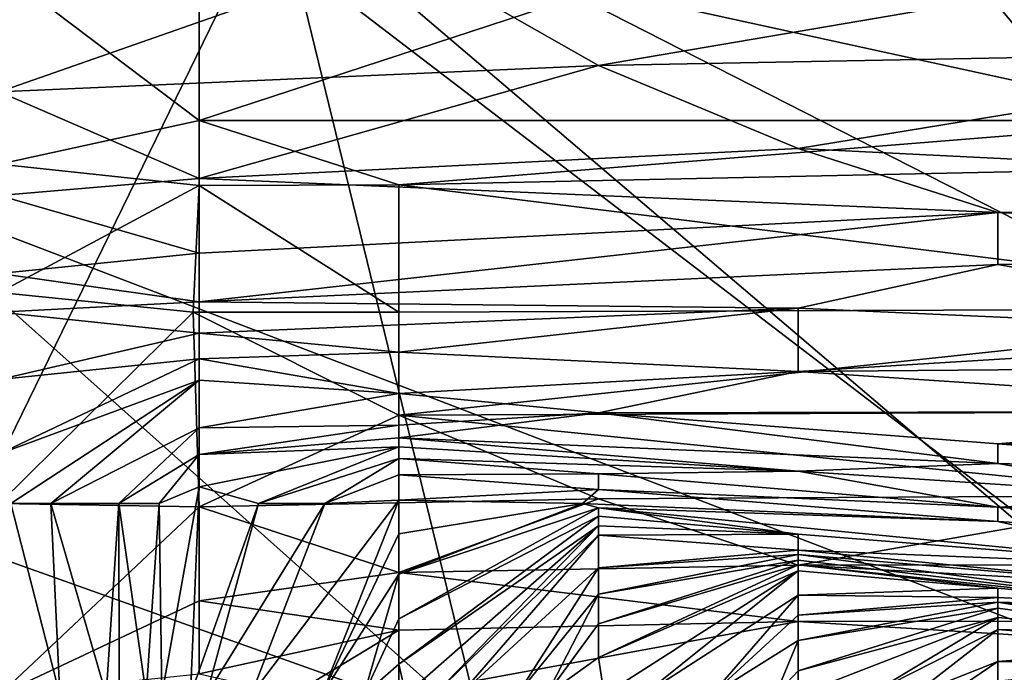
# Model space of a CAD drawing. Extents: x -1.05 to 1.05, y -0.36 to 0.36.
# Tile 153 of 226: x 0.7761 to 0.8038, y -0.2973 to -0.2789. Entities that reach past the tile are written whole.
import ezdxf

# ---------------------------------------------------------------- set-up
doc = ezdxf.new("R2010")
doc.units = 0

msp = doc.modelspace()

# ---------------------------------------------------------------- linework, layer by layer
for points in [[(0.800635, -0.257845, 0.40155), (0.829431, -0.283511, 0.395184), (0.812153, -0.252712, 0.400256)], [(0.771839, -0.298911, 0.26544), (0.731524, -0.257845, 0.263315), (0.783357, -0.275327, 0.264051)], [(0.794876, -0.268112, 0.401216), (0.829431, -0.283511, 0.395184), (0.800635, -0.257845, 0.40155)], [(0.812153, -0.288644, 0.397002), (0.794876, -0.268112, 0.401216), (0.771839, -0.268112, 0.403436)], [(0.812153, -0.298911, 0.395476), (0.812153, -0.288644, 0.397002), (0.771839, -0.268112, 0.403436)], [(0.771839, -0.283511, 0.401069), (0.812153, -0.298911, 0.395476), (0.771839, -0.268112, 0.403436)], [(0.83519, -0.319443, 0.265352), (0.783357, -0.275327, 0.264051), (0.806394, -0.268112, 0.263558)], [(0.812153, -0.288644, 0.397002), (0.829431, -0.283511, 0.395184), (0.794876, -0.268112, 0.401216)], [(0.771839, -0.298911, 0.26544), (0.783357, -0.275327, 0.264051), (0.789116, -0.298911, 0.265186)], [(0.789116, -0.298911, 0.265186), (0.783357, -0.275327, 0.264051), (0.83519, -0.319443, 0.265352)], [(0.786788, -0.277034, 0.203776), (0.814885, -0.276394, 0.203852), (0.792408, -0.28023, 0.200041)], [(0.792408, -0.28023, 0.200041), (0.814885, -0.276394, 0.203852), (0.814885, -0.279807, 0.200041)], [(0.77555, -0.280966, 0.200041), (0.786788, -0.277034, 0.203776), (0.792408, -0.28023, 0.200041)], [(0.77555, -0.277408, 0.203776), (0.786788, -0.277034, 0.203776), (0.77555, -0.280966, 0.200041)], [(0.781169, -0.281778, 0.212616), (0.77555, -0.277524, 0.214982), (0.77555, -0.282998, 0.211247)], [(0.781169, -0.278119, 0.214982), (0.77555, -0.277524, 0.214982), (0.781169, -0.281778, 0.212616)], [(0.826123, -0.27754, 0.214982), (0.792408, -0.27809, 0.214982), (0.809265, -0.281778, 0.212269)], [(0.809265, -0.281778, 0.212269), (0.792408, -0.27809, 0.214982), (0.781169, -0.281778, 0.212616)], [(0.792408, -0.27809, 0.214982), (0.781169, -0.278119, 0.214982), (0.781169, -0.281778, 0.212616)], [(0.814885, -0.279807, 0.200041), (0.798027, -0.282563, 0.196306), (0.792408, -0.28023, 0.200041)], [(0.798027, -0.282563, 0.196306), (0.814885, -0.279807, 0.200041), (0.826123, -0.283947, 0.192571)], [(0.77555, -0.280966, 0.200041), (0.792408, -0.28023, 0.200041), (0.781169, -0.283401, 0.196306)], [(0.792408, -0.28023, 0.200041), (0.798027, -0.282563, 0.196306), (0.781169, -0.283401, 0.196306)], [(0.77555, -0.283883, 0.196306), (0.77555, -0.280966, 0.200041), (0.781169, -0.283401, 0.196306)], [(0.77555, -0.282998, 0.211247), (0.781169, -0.2836, 0.211247), (0.781169, -0.281778, 0.212616)], [(0.781169, -0.281778, 0.212616), (0.786788, -0.283582, 0.211247), (0.809265, -0.281778, 0.212269)], [(0.781169, -0.2836, 0.211247), (0.786788, -0.283582, 0.211247), (0.781169, -0.281778, 0.212616)], [(0.786788, -0.283582, 0.211247), (0.809265, -0.283102, 0.211247), (0.809265, -0.281778, 0.212269)], [(0.781169, -0.283401, 0.196306), (0.798027, -0.282563, 0.196306), (0.803646, -0.284359, 0.192571)], [(0.798027, -0.282563, 0.196306), (0.826123, -0.283947, 0.192571), (0.803646, -0.284359, 0.192571)], [(0.781169, -0.2836, 0.211247), (0.77555, -0.282998, 0.211247), (0.77555, -0.286615, 0.207512)], [(0.809265, -0.283102, 0.211247), (0.786788, -0.283582, 0.211247), (0.814885, -0.287062, 0.207512)], [(0.77555, -0.283883, 0.196306), (0.781169, -0.283401, 0.196306), (0.781169, -0.285501, 0.192571)], [(0.781169, -0.285501, 0.192571), (0.781169, -0.283401, 0.196306), (0.803646, -0.284359, 0.192571)], [(0.76032, -0.288644, 0.400829), (0.789116, -0.298911, 0.397047), (0.771839, -0.283511, 0.401069)], [(0.789116, -0.298911, 0.397047), (0.812153, -0.298911, 0.395476), (0.771839, -0.283511, 0.401069)], [(0.781001, -0.287162, 0.207512), (0.781169, -0.2836, 0.211247), (0.77555, -0.286615, 0.207512)], [(0.786788, -0.287162, 0.207613), (0.781169, -0.2836, 0.211247), (0.781001, -0.287162, 0.207512)], [(0.786788, -0.283582, 0.211247), (0.781169, -0.2836, 0.211247), (0.786788, -0.287162, 0.207613)], [(0.814885, -0.287062, 0.207512), (0.786788, -0.283582, 0.211247), (0.786788, -0.287162, 0.207613)], [(0.77555, -0.286081, 0.192571), (0.77555, -0.283883, 0.196306), (0.781169, -0.285501, 0.192571)], [(0.803646, -0.284359, 0.192571), (0.826123, -0.283947, 0.192571), (0.826123, -0.285437, 0.188835)], [(0.781169, -0.285501, 0.192571), (0.803646, -0.284359, 0.192571), (0.781169, -0.286879, 0.188835)], [(0.781169, -0.286879, 0.188835), (0.803646, -0.284359, 0.192571), (0.803646, -0.285821, 0.188835)], [(0.803646, -0.285821, 0.188835), (0.803646, -0.284359, 0.192571), (0.826123, -0.285437, 0.188835)], [(0.781169, -0.286879, 0.188835), (0.77555, -0.286081, 0.192571), (0.781169, -0.285501, 0.192571)], [(0.814885, -0.287805, 0.181365), (0.803646, -0.285821, 0.188835), (0.826123, -0.285437, 0.188835)], [(0.803646, -0.285821, 0.188835), (0.798027, -0.287053, 0.1851), (0.781169, -0.286879, 0.188835)], [(0.798027, -0.287053, 0.1851), (0.803646, -0.285821, 0.188835), (0.814885, -0.287805, 0.181365)], [(0.781169, -0.286879, 0.188835), (0.77555, -0.287162, 0.189543), (0.77555, -0.286081, 0.192571)], [(0.781001, -0.287162, 0.207512), (0.77555, -0.286615, 0.207512), (0.77555, -0.292546, 0.199861)], [(0.781169, -0.286879, 0.188835), (0.781169, -0.287756, 0.1851), (0.77555, -0.287162, 0.189543)], [(0.781169, -0.286879, 0.188835), (0.798027, -0.287053, 0.1851), (0.781169, -0.287756, 0.1851)], [(0.781001, -0.287162, 0.207512), (0.77555, -0.292546, 0.199861), (0.781169, -0.292644, 0.200041)], [(0.781169, -0.287756, 0.1851), (0.77555, -0.289056, 0.1851), (0.77555, -0.287162, 0.189543)], [(0.781001, -0.287162, 0.207512), (0.786788, -0.290064, 0.203776), (0.786788, -0.287162, 0.207613)], [(0.781169, -0.292644, 0.200041), (0.786788, -0.290064, 0.203776), (0.781001, -0.287162, 0.207512)], [(0.786788, -0.288286, 0.181365), (0.781169, -0.287756, 0.1851), (0.798027, -0.287053, 0.1851)], [(0.786788, -0.288286, 0.181365), (0.798027, -0.287053, 0.1851), (0.798027, -0.288835, 0.177629)], [(0.786788, -0.290064, 0.203776), (0.826123, -0.289901, 0.203776), (0.814885, -0.287062, 0.207512)], [(0.786788, -0.287162, 0.207613), (0.786788, -0.290064, 0.203776), (0.814885, -0.287062, 0.207512)], [(0.798027, -0.287053, 0.1851), (0.814885, -0.287805, 0.181365), (0.798027, -0.288835, 0.177629)], [(0.77555, -0.289056, 0.1851), (0.781169, -0.287756, 0.1851), (0.781169, -0.288478, 0.181365)], [(0.781169, -0.288478, 0.181365), (0.781169, -0.287756, 0.1851), (0.786788, -0.288286, 0.181365)], [(0.798027, -0.288835, 0.177629), (0.814885, -0.287805, 0.181365), (0.820504, -0.288649, 0.177629)], [(0.781169, -0.288478, 0.181365), (0.786788, -0.288286, 0.181365), (0.786788, -0.289452, 0.173894)], [(0.786788, -0.289452, 0.173894), (0.786788, -0.288286, 0.181365), (0.798027, -0.288835, 0.177629)], [(0.771839, -0.304044, 0.396687), (0.789116, -0.298911, 0.397047), (0.76032, -0.288644, 0.400829)], [(0.77555, -0.291146, 0.181365), (0.77555, -0.289056, 0.1851), (0.781169, -0.288478, 0.181365)], [(0.781169, -0.289074, 0.177629), (0.77555, -0.291146, 0.181365), (0.781169, -0.288478, 0.181365)], [(0.781169, -0.289074, 0.177629), (0.781169, -0.288478, 0.181365), (0.786788, -0.289452, 0.173894)], [(0.798027, -0.288835, 0.177629), (0.820504, -0.288649, 0.177629), (0.814885, -0.289952, 0.170159)], [(0.786788, -0.289452, 0.173894), (0.798027, -0.288835, 0.177629), (0.792408, -0.289996, 0.170159)], [(0.792408, -0.289996, 0.170159), (0.798027, -0.288835, 0.177629), (0.814885, -0.289952, 0.170159)], [(0.775873, -0.292546, 0.177629), (0.77555, -0.291146, 0.181365), (0.781169, -0.289074, 0.177629)], [(0.776996, -0.292546, 0.173894), (0.775873, -0.292546, 0.177629), (0.781169, -0.289074, 0.177629)], [(0.781169, -0.290418, 0.166424), (0.776996, -0.292546, 0.173894), (0.781169, -0.289074, 0.177629)], [(0.781169, -0.290418, 0.166424), (0.781169, -0.289074, 0.177629), (0.786788, -0.289452, 0.173894)], [(0.781169, -0.290418, 0.166424), (0.786788, -0.289452, 0.173894), (0.786788, -0.290342, 0.162688)], [(0.786788, -0.290342, 0.162688), (0.786788, -0.289452, 0.173894), (0.792408, -0.289996, 0.170159)], [(0.786788, -0.290064, 0.203776), (0.781169, -0.292644, 0.200041), (0.792408, -0.292415, 0.200041)], [(0.786788, -0.290064, 0.203776), (0.809265, -0.292325, 0.200041), (0.826123, -0.289901, 0.203776)], [(0.786788, -0.290698, 0.155218), (0.792408, -0.289996, 0.170159), (0.803646, -0.291425, 0.155218)], [(0.786788, -0.290342, 0.162688), (0.792408, -0.289996, 0.170159), (0.786788, -0.290698, 0.155218)], [(0.792408, -0.292415, 0.200041), (0.809265, -0.292325, 0.200041), (0.786788, -0.290064, 0.203776)], [(0.792408, -0.289996, 0.170159), (0.814885, -0.289952, 0.170159), (0.803646, -0.290868, 0.162688)], [(0.792408, -0.289996, 0.170159), (0.803646, -0.290868, 0.162688), (0.803646, -0.291425, 0.155218)], [(0.803646, -0.290868, 0.162688), (0.814885, -0.289952, 0.170159), (0.820504, -0.291208, 0.158953)], [(0.781169, -0.291166, 0.158953), (0.781169, -0.290418, 0.166424), (0.786788, -0.290342, 0.162688)], [(0.781169, -0.291166, 0.158953), (0.786788, -0.290342, 0.162688), (0.786788, -0.290698, 0.155218)], [(0.778913, -0.292546, 0.162688), (0.776996, -0.292546, 0.173894), (0.781169, -0.290418, 0.166424)], [(0.781169, -0.291166, 0.158953), (0.778913, -0.292546, 0.162688), (0.781169, -0.290418, 0.166424)], [(0.781169, -0.291166, 0.158953), (0.786788, -0.290698, 0.155218), (0.786788, -0.290951, 0.147747)], [(0.786788, -0.290698, 0.155218), (0.803646, -0.291425, 0.155218), (0.798027, -0.291635, 0.147747)], [(0.786788, -0.290951, 0.147747), (0.786788, -0.290698, 0.155218), (0.798027, -0.291635, 0.147747)], [(0.814885, -0.291727, 0.151483), (0.803646, -0.290868, 0.162688), (0.820504, -0.291208, 0.158953)], [(0.803646, -0.291425, 0.155218), (0.803646, -0.290868, 0.162688), (0.814885, -0.291727, 0.151483)], [(0.780051, -0.292546, 0.155218), (0.778913, -0.292546, 0.162688), (0.781169, -0.291166, 0.158953)], [(0.781169, -0.292075, 0.151483), (0.780051, -0.292546, 0.155218), (0.781169, -0.291166, 0.158953)], [(0.781169, -0.292075, 0.151483), (0.781169, -0.291166, 0.158953), (0.786788, -0.290951, 0.147747)], [(0.782845, -0.292546, 0.144012), (0.781169, -0.292075, 0.151483), (0.786788, -0.290951, 0.147747)], [(0.786788, -0.291281, 0.140277), (0.782845, -0.292546, 0.144012), (0.786788, -0.290951, 0.147747)], [(0.786788, -0.291281, 0.140277), (0.786788, -0.290951, 0.147747), (0.798027, -0.291635, 0.147747)], [(0.784711, -0.292546, 0.136542), (0.782845, -0.292546, 0.144012), (0.786788, -0.291281, 0.140277)], [(0.786788, -0.291739, 0.132806), (0.784711, -0.292546, 0.136542), (0.786788, -0.291281, 0.140277)], [(0.786788, -0.291281, 0.140277), (0.798027, -0.291635, 0.147747), (0.792408, -0.291711, 0.136542)], [(0.786788, -0.291739, 0.132806), (0.786788, -0.291281, 0.140277), (0.792408, -0.291711, 0.136542)], [(0.798027, -0.291635, 0.147747), (0.803646, -0.291425, 0.155218), (0.809265, -0.292377, 0.140277)], [(0.803646, -0.291425, 0.155218), (0.814885, -0.291727, 0.151483), (0.809265, -0.292377, 0.140277)], [(0.786788, -0.292456, 0.125336), (0.784711, -0.292546, 0.136542), (0.786788, -0.291739, 0.132806)], [(0.786788, -0.291739, 0.132806), (0.792408, -0.291711, 0.136542), (0.792408, -0.292154, 0.125336)], [(0.786788, -0.292456, 0.125336), (0.786788, -0.291739, 0.132806), (0.792408, -0.292154, 0.125336)], [(0.798027, -0.291635, 0.147747), (0.803646, -0.292648, 0.132806), (0.792408, -0.291711, 0.136542)], [(0.803646, -0.292648, 0.132806), (0.792408, -0.292154, 0.125336), (0.792408, -0.291711, 0.136542)], [(0.809265, -0.292377, 0.140277), (0.803646, -0.292648, 0.132806), (0.798027, -0.291635, 0.147747)], [(0.781169, -0.292075, 0.151483), (0.780121, -0.29793, 0.151483), (0.780051, -0.292546, 0.155218)], [(0.781169, -0.292075, 0.151483), (0.780931, -0.29793, 0.144012), (0.780121, -0.29793, 0.151483)], [(0.781169, -0.292075, 0.151483), (0.782845, -0.292546, 0.144012), (0.780931, -0.29793, 0.144012)], [(0.791956, -0.292546, 0.117865), (0.786788, -0.292456, 0.125336), (0.792408, -0.292154, 0.125336)], [(0.803646, -0.29305, 0.125336), (0.791956, -0.292546, 0.117865), (0.792408, -0.292154, 0.125336)], [(0.803646, -0.292648, 0.132806), (0.803646, -0.29305, 0.125336), (0.792408, -0.292154, 0.125336)], [(0.774092, -0.303315, 0.1851), (0.775873, -0.292546, 0.177629), (0.777254, -0.29793, 0.173894)], [(0.781169, -0.292644, 0.200041), (0.77555, -0.292546, 0.199861), (0.77555, -0.29793, 0.196116)], [(0.777254, -0.29793, 0.173894), (0.775873, -0.292546, 0.177629), (0.776996, -0.292546, 0.173894)], [(0.778555, -0.29793, 0.166424), (0.777254, -0.29793, 0.173894), (0.776996, -0.292546, 0.173894)], [(0.778913, -0.292546, 0.162688), (0.778555, -0.29793, 0.166424), (0.776996, -0.292546, 0.173894)], [(0.778922, -0.29793, 0.162688), (0.778555, -0.29793, 0.166424), (0.778913, -0.292546, 0.162688)], [(0.77968, -0.29793, 0.155218), (0.778922, -0.29793, 0.162688), (0.778913, -0.292546, 0.162688)], [(0.780051, -0.292546, 0.155218), (0.77968, -0.29793, 0.155218), (0.778913, -0.292546, 0.162688)], [(0.780121, -0.29793, 0.151483), (0.77968, -0.29793, 0.155218), (0.780051, -0.292546, 0.155218)], [(0.780931, -0.29793, 0.144012), (0.782845, -0.292546, 0.144012), (0.781378, -0.29793, 0.140277)], [(0.781169, -0.292644, 0.200041), (0.786788, -0.294492, 0.196306), (0.792408, -0.292415, 0.200041)], [(0.784711, -0.292546, 0.136542), (0.781378, -0.29793, 0.140277), (0.782845, -0.292546, 0.144012)], [(0.782638, -0.29793, 0.132806), (0.781378, -0.29793, 0.140277), (0.784711, -0.292546, 0.136542)], [(0.786788, -0.292456, 0.125336), (0.782638, -0.29793, 0.132806), (0.784711, -0.292546, 0.136542)], [(0.784622, -0.29793, 0.1216), (0.782638, -0.29793, 0.132806), (0.786788, -0.292456, 0.125336)], [(0.786788, -0.2934, 0.1216), (0.784622, -0.29793, 0.1216), (0.786788, -0.292456, 0.125336)], [(0.786788, -0.294492, 0.196306), (0.798027, -0.294285, 0.196306), (0.792408, -0.292415, 0.200041)], [(0.786788, -0.2934, 0.1216), (0.786788, -0.292456, 0.125336), (0.791956, -0.292546, 0.117865)], [(0.791956, -0.292546, 0.117865), (0.792408, -0.292668, 0.11413), (0.786788, -0.294532, 0.117865)], [(0.786788, -0.2934, 0.1216), (0.791956, -0.292546, 0.117865), (0.786788, -0.294532, 0.117865)], [(0.803646, -0.29305, 0.125336), (0.792408, -0.292668, 0.11413), (0.791956, -0.292546, 0.117865)], [(0.792408, -0.292415, 0.200041), (0.798027, -0.294285, 0.196306), (0.809265, -0.292325, 0.200041)], [(0.798027, -0.294285, 0.196306), (0.826123, -0.294255, 0.196306), (0.809265, -0.292325, 0.200041)], [(0.803646, -0.292648, 0.132806), (0.809265, -0.292377, 0.140277), (0.831742, -0.29281, 0.140277)], [(0.781169, -0.292644, 0.200041), (0.77555, -0.29793, 0.196116), (0.781169, -0.295283, 0.196306)], [(0.781169, -0.295283, 0.196306), (0.786788, -0.294492, 0.196306), (0.781169, -0.292644, 0.200041)], [(0.786788, -0.295789, 0.11413), (0.792408, -0.292668, 0.11413), (0.792408, -0.292906, 0.110395)], [(0.792408, -0.292668, 0.11413), (0.786788, -0.295789, 0.11413), (0.786788, -0.294532, 0.117865)], [(0.803646, -0.29305, 0.125336), (0.809265, -0.294308, 0.110395), (0.792408, -0.292668, 0.11413)], [(0.792408, -0.292668, 0.11413), (0.809265, -0.294308, 0.110395), (0.798027, -0.293407, 0.106659)], [(0.792408, -0.292906, 0.110395), (0.792408, -0.292668, 0.11413), (0.798027, -0.293407, 0.106659)], [(0.803646, -0.292648, 0.132806), (0.831742, -0.29281, 0.140277), (0.826123, -0.294368, 0.117865)], [(0.803646, -0.29305, 0.125336), (0.803646, -0.292648, 0.132806), (0.826123, -0.294368, 0.117865)], [(0.786788, -0.297063, 0.110395), (0.786788, -0.295789, 0.11413), (0.792408, -0.292906, 0.110395)], [(0.792408, -0.293177, 0.106659), (0.786788, -0.297063, 0.110395), (0.792408, -0.292906, 0.110395)], [(0.792408, -0.293177, 0.106659), (0.792408, -0.292906, 0.110395), (0.798027, -0.293407, 0.106659)], [(0.809265, -0.294308, 0.110395), (0.803646, -0.29305, 0.125336), (0.826123, -0.294368, 0.117865)], [(0.786788, -0.294532, 0.117865), (0.784622, -0.29793, 0.1216), (0.786788, -0.2934, 0.1216)], [(0.78699, -0.29793, 0.106659), (0.786788, -0.297063, 0.110395), (0.792408, -0.293177, 0.106659)], [(0.787787, -0.29793, 0.102924), (0.78699, -0.29793, 0.106659), (0.792408, -0.293177, 0.106659)], [(0.792408, -0.293436, 0.102924), (0.787787, -0.29793, 0.102924), (0.792408, -0.293177, 0.106659)], [(0.792408, -0.293436, 0.102924), (0.792408, -0.293177, 0.106659), (0.798027, -0.293407, 0.106659)], [(0.78852, -0.29793, 0.099189), (0.787787, -0.29793, 0.102924), (0.792408, -0.293436, 0.102924)], [(0.792408, -0.294359, 0.095454), (0.78852, -0.29793, 0.099189), (0.792408, -0.293436, 0.102924)], [(0.792408, -0.293436, 0.102924), (0.798027, -0.293407, 0.106659), (0.798027, -0.293857, 0.095454)], [(0.792408, -0.294359, 0.095454), (0.792408, -0.293436, 0.102924), (0.798027, -0.293857, 0.095454)], [(0.798027, -0.293407, 0.106659), (0.809265, -0.294308, 0.110395), (0.798027, -0.293857, 0.095454)], [(0.792408, -0.294359, 0.095454), (0.798027, -0.293857, 0.095454), (0.798027, -0.293985, 0.091718)], [(0.798027, -0.293857, 0.095454), (0.809265, -0.294308, 0.110395), (0.809265, -0.294943, 0.095454)], [(0.798027, -0.293985, 0.091718), (0.798027, -0.293857, 0.095454), (0.809265, -0.294943, 0.095454)], [(0.792408, -0.295094, 0.091718), (0.792408, -0.294359, 0.095454), (0.798027, -0.293985, 0.091718)], [(0.792408, -0.295094, 0.091718), (0.798027, -0.293985, 0.091718), (0.798027, -0.294139, 0.087983)], [(0.792408, -0.295933, 0.087983), (0.792408, -0.295094, 0.091718), (0.798027, -0.294139, 0.087983)], [(0.792408, -0.295933, 0.087983), (0.798027, -0.294139, 0.087983), (0.798027, -0.294273, 0.084248)], [(0.809265, -0.295472, 0.076777), (0.798027, -0.293985, 0.091718), (0.809265, -0.294943, 0.095454)], [(0.798027, -0.294139, 0.087983), (0.798027, -0.293985, 0.091718), (0.809265, -0.295472, 0.076777)], [(0.798027, -0.294273, 0.084248), (0.798027, -0.294139, 0.087983), (0.809265, -0.295472, 0.076777)], [(0.781169, -0.295283, 0.196306), (0.786788, -0.296109, 0.192571), (0.786788, -0.294492, 0.196306)], [(0.786788, -0.294492, 0.196306), (0.798027, -0.295863, 0.192571), (0.798027, -0.294285, 0.196306)], [(0.786788, -0.296109, 0.192571), (0.798027, -0.295863, 0.192571), (0.786788, -0.294492, 0.196306)], [(0.790123, -0.29793, 0.091718), (0.78852, -0.29793, 0.099189), (0.792408, -0.294359, 0.095454)], [(0.792408, -0.295094, 0.091718), (0.790123, -0.29793, 0.091718), (0.792408, -0.294359, 0.095454)], [(0.798027, -0.294443, 0.080513), (0.792408, -0.29688, 0.084248), (0.798027, -0.294273, 0.084248)], [(0.792408, -0.29688, 0.084248), (0.792408, -0.295933, 0.087983), (0.798027, -0.294273, 0.084248)], [(0.792571, -0.29793, 0.080513), (0.792408, -0.29688, 0.084248), (0.798027, -0.294443, 0.080513)], [(0.793678, -0.29793, 0.076777), (0.792571, -0.29793, 0.080513), (0.798027, -0.294443, 0.080513)], [(0.798027, -0.295123, 0.073042), (0.793678, -0.29793, 0.076777), (0.798027, -0.294443, 0.080513)], [(0.798027, -0.294285, 0.196306), (0.826123, -0.295824, 0.192571), (0.826123, -0.294255, 0.196306)], [(0.798027, -0.294443, 0.080513), (0.798027, -0.294273, 0.084248), (0.803646, -0.294932, 0.076777)], [(0.803646, -0.294932, 0.076777), (0.798027, -0.294273, 0.084248), (0.809265, -0.295472, 0.076777)], [(0.798027, -0.295863, 0.192571), (0.826123, -0.295824, 0.192571), (0.798027, -0.294285, 0.196306)], [(0.798027, -0.295123, 0.073042), (0.798027, -0.294443, 0.080513), (0.803646, -0.294932, 0.076777)], [(0.785803, -0.29793, 0.11413), (0.784622, -0.29793, 0.1216), (0.786788, -0.294532, 0.117865)], [(0.786788, -0.295789, 0.11413), (0.785803, -0.29793, 0.11413), (0.786788, -0.294532, 0.117865)], [(0.798027, -0.295123, 0.073042), (0.803646, -0.294932, 0.076777), (0.803646, -0.295187, 0.069307)], [(0.803646, -0.295187, 0.069307), (0.803646, -0.294932, 0.076777), (0.809265, -0.295472, 0.076777)], [(0.781169, -0.297335, 0.192571), (0.781169, -0.295283, 0.196306), (0.77555, -0.29793, 0.196116)], [(0.781169, -0.297335, 0.192571), (0.786788, -0.296109, 0.192571), (0.781169, -0.295283, 0.196306)], [(0.790946, -0.29793, 0.087983), (0.790123, -0.29793, 0.091718), (0.792408, -0.295094, 0.091718)], [(0.792408, -0.295933, 0.087983), (0.790946, -0.29793, 0.087983), (0.792408, -0.295094, 0.091718)], [(0.795588, -0.29793, 0.069307), (0.793678, -0.29793, 0.076777), (0.798027, -0.295123, 0.073042)], [(0.798027, -0.295689, 0.069307), (0.795588, -0.29793, 0.069307), (0.798027, -0.295123, 0.073042)], [(0.798027, -0.295689, 0.069307), (0.798027, -0.295123, 0.073042), (0.803646, -0.295187, 0.069307)], [(0.798027, -0.295689, 0.069307), (0.803646, -0.295187, 0.069307), (0.803646, -0.29532, 0.065571)], [(0.798027, -0.296399, 0.065571), (0.798027, -0.295689, 0.069307), (0.803646, -0.29532, 0.065571)], [(0.798027, -0.296399, 0.065571), (0.803646, -0.29532, 0.065571), (0.803646, -0.295489, 0.061836)], [(0.803646, -0.295187, 0.069307), (0.809265, -0.295472, 0.076777), (0.803646, -0.29532, 0.065571)], [(0.803646, -0.29532, 0.065571), (0.809265, -0.295472, 0.076777), (0.814885, -0.29617, 0.065571)], [(0.809265, -0.296245, 0.054366), (0.803646, -0.29532, 0.065571), (0.814885, -0.29617, 0.065571)], [(0.803646, -0.295489, 0.061836), (0.803646, -0.29532, 0.065571), (0.809265, -0.296245, 0.054366)], [(0.798027, -0.297255, 0.061836), (0.798027, -0.296399, 0.065571), (0.803646, -0.295489, 0.061836)], [(0.803646, -0.295758, 0.058101), (0.798027, -0.297255, 0.061836), (0.803646, -0.295489, 0.061836)], [(0.803646, -0.295758, 0.058101), (0.803646, -0.295489, 0.061836), (0.809265, -0.296245, 0.054366)], [(0.786788, -0.297063, 0.110395), (0.785803, -0.29793, 0.11413), (0.786788, -0.295789, 0.11413)], [(0.798027, -0.295863, 0.192571), (0.786788, -0.296109, 0.192571), (0.786788, -0.29793, 0.186835)], [(0.798027, -0.298512, 0.1851), (0.798027, -0.295863, 0.192571), (0.786788, -0.29793, 0.186835)], [(0.798027, -0.296399, 0.065571), (0.795588, -0.29793, 0.069307), (0.798027, -0.295689, 0.069307)], [(0.800024, -0.29793, 0.054366), (0.798027, -0.29793, 0.0592), (0.803646, -0.295758, 0.058101)], [(0.798027, -0.29793, 0.0592), (0.798027, -0.297255, 0.061836), (0.803646, -0.295758, 0.058101)], [(0.798027, -0.295863, 0.192571), (0.820504, -0.297254, 0.188835), (0.826123, -0.295824, 0.192571)], [(0.820504, -0.297254, 0.188835), (0.798027, -0.295863, 0.192571), (0.798027, -0.298512, 0.1851)], [(0.803646, -0.296094, 0.054366), (0.800024, -0.29793, 0.054366), (0.803646, -0.295758, 0.058101)], [(0.803646, -0.296094, 0.054366), (0.803646, -0.295758, 0.058101), (0.809265, -0.296245, 0.054366)], [(0.783793, -0.29793, 0.188835), (0.786788, -0.296109, 0.192571), (0.781169, -0.297335, 0.192571)], [(0.786788, -0.29793, 0.186835), (0.786788, -0.296109, 0.192571), (0.783793, -0.29793, 0.188835)], [(0.792408, -0.29688, 0.084248), (0.790946, -0.29793, 0.087983), (0.792408, -0.295933, 0.087983)], [(0.801284, -0.29793, 0.05063), (0.800024, -0.29793, 0.054366), (0.803646, -0.296094, 0.054366)], [(0.803646, -0.296994, 0.046895), (0.801284, -0.29793, 0.05063), (0.803646, -0.296094, 0.054366)], [(0.803646, -0.296094, 0.054366), (0.809265, -0.296245, 0.054366), (0.809265, -0.296551, 0.046895)], [(0.803646, -0.296994, 0.046895), (0.803646, -0.296094, 0.054366), (0.809265, -0.296551, 0.046895)], [(0.797395, -0.29793, 0.061836), (0.795588, -0.29793, 0.069307), (0.798027, -0.296399, 0.065571)], [(0.798027, -0.297255, 0.061836), (0.797395, -0.29793, 0.061836), (0.798027, -0.296399, 0.065571)], [(0.803646, -0.296994, 0.046895), (0.809265, -0.296551, 0.046895), (0.809265, -0.296997, 0.039425)], [(0.792571, -0.29793, 0.080513), (0.790946, -0.29793, 0.087983), (0.792408, -0.29688, 0.084248)], [(0.802271, -0.29793, 0.046895), (0.801284, -0.29793, 0.05063), (0.803646, -0.296994, 0.046895)], [(0.803646, -0.297544, 0.04316), (0.802271, -0.29793, 0.046895), (0.803646, -0.296994, 0.046895)], [(0.803646, -0.297544, 0.04316), (0.803646, -0.296994, 0.046895), (0.809265, -0.296997, 0.039425)], [(0.807142, -0.29793, 0.035689), (0.803646, -0.297544, 0.04316), (0.809265, -0.296997, 0.039425)], [(0.78699, -0.29793, 0.106659), (0.785803, -0.29793, 0.11413), (0.786788, -0.297063, 0.110395)], [(0.798027, -0.29793, 0.0592), (0.797395, -0.29793, 0.061836), (0.798027, -0.297255, 0.061836)], [(0.798027, -0.298512, 0.1851), (0.837361, -0.299711, 0.181365), (0.820504, -0.297254, 0.188835)]]:
    msp.add_3dface(points)

doc.saveas('drawing.dxf')
